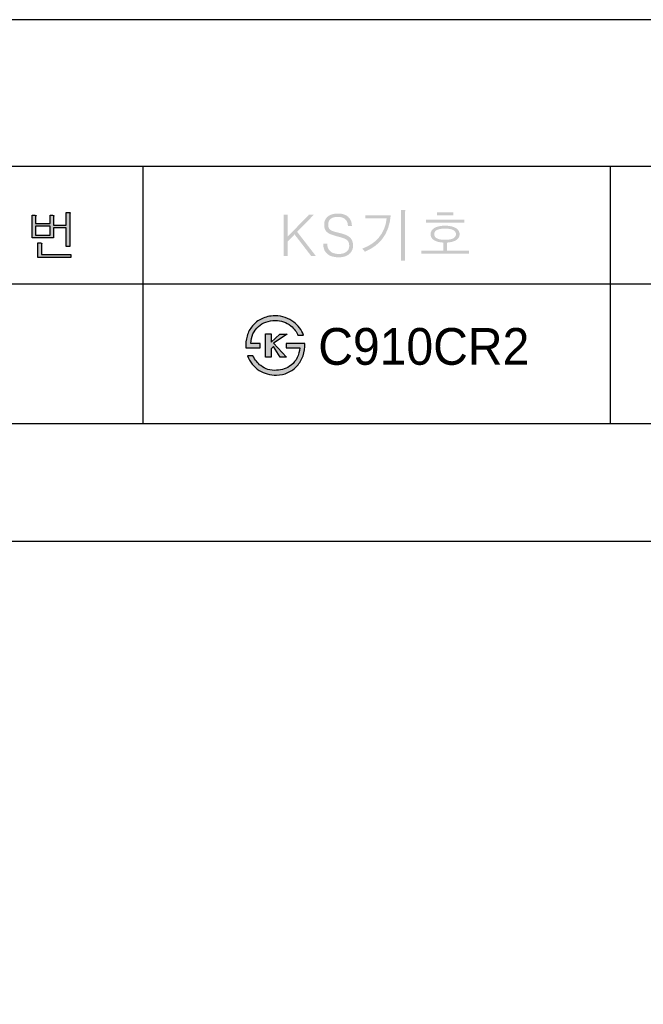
# Model space of a CAD drawing. Extents: x 63227 to 65653, y 58124 to 61555.
# Tile 8 of 9: x 64634 to 65144, y 60751 to 61555. Entities that reach past the tile are written whole.
import ezdxf
from ezdxf.lldxf.tags import DXFTag

# ---------------------------------------------------------------- set-up
doc = ezdxf.new("R2010")
doc.units = 0
doc.header["$MEASUREMENT"] = 0
for name, color, linetype in [('Dim', 4, 'CONTINUOUS'), ('LINE', 7, 'CONTINUOUS'), ('LINE @ 1 VP1', 7, 'CONTINUOUS'), ('LINE @ 1 VPModel', 7, 'CONTINUOUS'), ('YA', 7, 'CONTINUOUS')]:
    doc.layers.add(name, color=color, linetype=linetype)
doc.styles.add('h', font='txt', dxfattribs={"height": 30})
tags = doc.linetypes.add('Amconstr', pattern=[9999, 9999, 0]).pattern_tags.tags
tags[6:7] = [DXFTag(74, 4), DXFTag(75, 0), DXFTag(340, '0'), DXFTag(46, 1.0), DXFTag(50, 0.0), DXFTag(44, 0.0), DXFTag(45, 0.0)]
tags[4:5] = [DXFTag(74, 4), DXFTag(75, 0), DXFTag(340, '0'), DXFTag(46, 1.0), DXFTag(50, 0.0), DXFTag(44, 0.0), DXFTag(45, 0.0)]

# ---------------------------------------------------------------- blocks, each defined once
blk = doc.blocks.new('*U50')
at = {"layer": 'LINE @ 1 VP1', "linetype": 'Amconstr'}
h = blk.add_hatch(color=256, dxfattribs=at)
h.dxf.hatch_style = 1
h.paths.add_polyline_path([(64661.99, 61393.7), (64662.03, 61394.08), (64662.2, 61394.41), (64662.28, 61394.61), (64662.31, 61394.69), (64662.32, 61394.76), (64662.33, 61394.82), (64662.33, 61394.85), (64662.32, 61394.88), (64662.32, 61394.9), (64662.31, 61394.93), (64662.29, 61394.94), (64662.28, 61394.96), (64662.25, 61394.99), (64662.22, 61395.01), (64662.12, 61395.05), (64662, 61395.09), (64661.86, 61395.12), (64661.02, 61395.17), (64659.15, 61395.17), (64659.15, 61388.53), (64647.22, 61388.53), (64647.22, 61393.91), (64647.31, 61394.29), (64647.52, 61394.58), (64647.62, 61394.74), (64647.65, 61394.81), (64647.67, 61394.87), (64647.68, 61394.89), (64647.68, 61394.92), (64647.68, 61394.95), (64647.68, 61394.97), (64647.68, 61394.99), (64647.67, 61395.01), (64647.66, 61395.03), (64647.64, 61395.05), (64647.63, 61395.05), (64647.62, 61395.06), (64647.6, 61395.07), (64647.53, 61395.1), (64647.33, 61395.14), (64646.63, 61395.17), (64644.48, 61395.17), (64644.48, 61376.8), (64661.99, 61376.8), (64661.99, 61384.83), (64672.33, 61384.83), (64672.33, 61369.71), (64675.17, 61369.71), (64675.17, 61395.97), (64675.21, 61396.34), (64675.38, 61396.68), (64675.46, 61396.87), (64675.51, 61397.03), (64675.52, 61397.09), (64675.53, 61397.14), (64675.52, 61397.17), (64675.52, 61397.19), (64675.51, 61397.21), (64675.49, 61397.25), (64675.47, 61397.28), (64675.45, 61397.3), (64675.42, 61397.32), (64675.38, 61397.34), (64675.34, 61397.35), (64675.25, 61397.38), (64675, 61397.42), (64674.66, 61397.44), (64672.33, 61397.44), (64672.33, 61387.19), (64661.99, 61387.19)])
h.paths.add_polyline_path([(64659.15, 61386.27), (64659.15, 61378.96), (64647.22, 61378.96), (64647.22, 61386.27)], flags=16)
h.paths.add_polyline_path([(64652.29, 61372.12), (64652.2, 61371.95), (64652.08, 61371.65), (64652.03, 61371.32), (64652.03, 61363.05), (64676.02, 61363.05), (64676.02, 61360.74), (64649.24, 61360.74), (64649.24, 61372.58), (64651.32, 61372.58), (64651.99, 61372.54), (64652.16, 61372.5), (64652.34, 61372.42), (64652.35, 61372.33), (64652.34, 61372.25)])
at = {"layer": 'LINE @ 1 VPModel', "linetype": 'Amconstr'}
h = blk.add_hatch(color=256, dxfattribs=at)
h.dxf.hatch_style = 1
h.paths.add_polyline_path([(64661.99, 61393.7), (64662.03, 61394.08), (64662.2, 61394.41), (64662.28, 61394.61), (64662.31, 61394.69), (64662.32, 61394.76), (64662.33, 61394.82), (64662.33, 61394.85), (64662.32, 61394.88), (64662.32, 61394.9), (64662.31, 61394.93), (64662.29, 61394.94), (64662.28, 61394.96), (64662.25, 61394.99), (64662.22, 61395.01), (64662.12, 61395.05), (64662, 61395.09), (64661.86, 61395.12), (64661.02, 61395.17), (64659.15, 61395.17), (64659.15, 61388.53), (64647.22, 61388.53), (64647.22, 61393.91), (64647.31, 61394.29), (64647.52, 61394.58), (64647.62, 61394.74), (64647.65, 61394.81), (64647.67, 61394.87), (64647.68, 61394.89), (64647.68, 61394.92), (64647.68, 61394.95), (64647.68, 61394.97), (64647.68, 61394.99), (64647.67, 61395.01), (64647.66, 61395.03), (64647.64, 61395.05), (64647.63, 61395.05), (64647.62, 61395.06), (64647.6, 61395.07), (64647.53, 61395.1), (64647.33, 61395.14), (64646.63, 61395.17), (64644.48, 61395.17), (64644.48, 61376.8), (64661.99, 61376.8), (64661.99, 61384.83), (64672.33, 61384.83), (64672.33, 61369.71), (64675.17, 61369.71), (64675.17, 61395.97), (64675.21, 61396.34), (64675.38, 61396.68), (64675.46, 61396.87), (64675.51, 61397.03), (64675.52, 61397.09), (64675.53, 61397.14), (64675.52, 61397.17), (64675.52, 61397.19), (64675.51, 61397.21), (64675.49, 61397.25), (64675.47, 61397.28), (64675.45, 61397.3), (64675.42, 61397.32), (64675.38, 61397.34), (64675.34, 61397.35), (64675.25, 61397.38), (64675, 61397.42), (64674.66, 61397.44), (64672.33, 61397.44), (64672.33, 61387.19), (64661.99, 61387.19)])
h.paths.add_polyline_path([(64659.15, 61386.27), (64659.15, 61378.96), (64647.22, 61378.96), (64647.22, 61386.27)], flags=16)
h.paths.add_polyline_path([(64652.29, 61372.12), (64652.2, 61371.95), (64652.08, 61371.65), (64652.03, 61371.32), (64652.03, 61363.05), (64676.02, 61363.05), (64676.02, 61360.74), (64649.24, 61360.74), (64649.24, 61372.58), (64651.32, 61372.58), (64651.99, 61372.54), (64652.16, 61372.5), (64652.34, 61372.42), (64652.35, 61372.33), (64652.34, 61372.25)])
blk = doc.blocks.new('*U51')
at = {"layer": 'LINE @ 1 VP1', "linetype": 'Amconstr'}
h = blk.add_hatch(color=256, dxfattribs=at)
h.dxf.hatch_style = 1
h.paths.add_polyline_path([(64860.89, 61381.69), (64874.67, 61395.78), (64870.64, 61395.78), (64853.13, 61377.76), (64853.13, 61395.78), (64850.01, 61395.78), (64850.01, 61361.82), (64853.13, 61361.82), (64853.13, 61373.78), (64858.77, 61379.56), (64872.45, 61361.82), (64876.28, 61361.82)])
h.paths.add_polyline_path([(64887.24, 61384.08), (64886.97, 61384.47), (64886.74, 61384.89), (64886.55, 61385.35), (64886.41, 61385.83), (64886.3, 61386.34), (64886.22, 61387.46), (64886.25, 61388.21), (64886.34, 61388.92), (64886.5, 61389.58), (64886.71, 61390.2), (64886.99, 61390.77), (64887.34, 61391.3), (64887.74, 61391.78), (64888.21, 61392.22), (64888.74, 61392.61), (64889.33, 61392.94), (64889.98, 61393.23), (64890.68, 61393.46), (64892.24, 61393.78), (64894.03, 61393.88), (64895.87, 61393.76), (64897.49, 61393.39), (64898.23, 61393.12), (64898.92, 61392.79), (64899.55, 61392.39), (64900.13, 61391.94), (64900.64, 61391.42), (64901.08, 61390.84), (64901.46, 61390.22), (64901.77, 61389.55), (64902.01, 61388.82), (64902.19, 61388.05), (64902.35, 61386.35), (64905.61, 61386.35), (64905.39, 61388.66), (64905.14, 61389.71), (64904.8, 61390.69), (64904.37, 61391.6), (64903.85, 61392.45), (64903.23, 61393.22), (64902.53, 61393.93), (64901.75, 61394.56), (64900.88, 61395.11), (64899.95, 61395.57), (64898.94, 61395.95), (64896.7, 61396.46), (64894.17, 61396.63), (64891.69, 61396.48), (64889.49, 61396.01), (64888.49, 61395.66), (64887.56, 61395.23), (64886.69, 61394.72), (64885.89, 61394.14), (64885.2, 61393.49), (64884.6, 61392.79), (64884.09, 61392.04), (64883.68, 61391.24), (64883.35, 61390.39), (64883.12, 61389.49), (64882.98, 61388.53), (64882.94, 61387.53), (64883.08, 61385.67), (64883.26, 61384.82), (64883.51, 61384.04), (64883.84, 61383.31), (64884.24, 61382.64), (64884.7, 61382.03), (64885.25, 61381.48), (64885.8, 61381.02), (64886.45, 61380.57), (64888.02, 61379.74), (64892.27, 61378.3), (64895.46, 61377.51), (64899.19, 61376.35), (64900.53, 61375.72), (64901.07, 61375.4), (64901.51, 61375.06), (64901.96, 61374.65), (64902.34, 61374.18), (64902.67, 61373.66), (64902.94, 61373.09), (64903.14, 61372.47), (64903.29, 61371.8), (64903.41, 61370.31), (64903.37, 61369.55), (64903.27, 61368.84), (64903.09, 61368.17), (64902.84, 61367.55), (64902.53, 61366.96), (64902.14, 61366.42), (64901.68, 61365.92), (64901.14, 61365.46), (64900.56, 61365.03), (64899.92, 61364.65), (64899.22, 61364.33), (64898.47, 61364.07), (64896.8, 61363.73), (64894.9, 61363.61), (64892.74, 61363.75), (64890.85, 61364.18), (64890.01, 61364.5), (64889.23, 61364.88), (64888.51, 61365.35), (64887.87, 61365.88), (64887.29, 61366.46), (64886.8, 61367.1), (64886.38, 61367.79), (64886.03, 61368.53), (64885.76, 61369.33), (64885.57, 61370.19), (64885.42, 61372.07), (64882.19, 61372.07), (64882.19, 61371.84), (64882.39, 61369.35), (64882.64, 61368.22), (64883, 61367.17), (64883.45, 61366.19), (64884.01, 61365.29), (64884.66, 61364.46), (64885.42, 61363.7), (64886.28, 61363.04), (64887.24, 61362.46), (64888.29, 61361.97), (64889.43, 61361.57), (64891.98, 61361.04), (64894.9, 61360.86), (64897.44, 61361.03), (64899.71, 61361.53), (64900.74, 61361.91), (64901.7, 61362.37), (64902.59, 61362.91), (64903.41, 61363.54), (64904.14, 61364.22), (64904.78, 61364.97), (64905.31, 61365.77), (64905.75, 61366.63), (64906.09, 61367.55), (64906.34, 61368.52), (64906.48, 61369.56), (64906.53, 61370.65), (64906.37, 61372.59), (64906.17, 61373.48), (64905.89, 61374.31), (64905.53, 61375.08), (64905.09, 61375.8), (64904.56, 61376.46), (64903.96, 61377.07), (64903.31, 61377.61), (64902.56, 61378.13), (64900.75, 61379.08), (64898.54, 61379.93), (64895.92, 61380.67), (64891.9, 61381.64), (64890.49, 61382.05), (64889.29, 61382.53), (64888.32, 61383.09), (64887.91, 61383.39), (64887.56, 61383.72)])
h.paths.add_polyline_path([(64936.5, 61389.57), (64937.33, 61395.21), (64916.62, 61395.21), (64916.62, 61392.62), (64933.95, 61392.62), (64933.22, 61388.21), (64931.9, 61384.12), (64929.98, 61380.35), (64927.48, 61376.91), (64924.7, 61374.08), (64921.54, 61371.66), (64918, 61369.64), (64914.08, 61368.03), (64916.25, 61365.44), (64920.57, 61367.59), (64924.38, 61370.04), (64927.67, 61372.81), (64930.44, 61375.89), (64933.05, 61379.91), (64935.07, 61384.46)])
h.paths.add_polyline_path([(64948.91, 61397.73), (64949, 61398.28), (64949.24, 61398.69), (64949.35, 61398.9), (64949.39, 61398.99), (64949.41, 61399.06), (64949.42, 61399.13), (64949.42, 61399.16), (64949.42, 61399.18), (64949.41, 61399.2), (64949.41, 61399.21), (64949.4, 61399.22), (64949.4, 61399.23), (64949.39, 61399.23), (64949.36, 61399.26), (64949.35, 61399.27), (64949.31, 61399.29), (64949.22, 61399.33), (64948.93, 61399.39), (64947.98, 61399.44), (64945.79, 61399.44), (64945.79, 61358.03), (64948.91, 61358.03)])
h.paths.add_polyline_path([(64988.37, 61397.64), (64974.97, 61397.64), (64974.97, 61395.26), (64988.37, 61395.26)])
h.paths.add_polyline_path([(64997.33, 61391.71), (64966, 61391.71), (64966, 61389.28), (64997.33, 61389.28)])
h.paths.add_polyline_path([(64990.65, 61384.65), (64989.81, 61385.12), (64988.89, 61385.54), (64986.81, 61386.17), (64984.41, 61386.56), (64981.69, 61386.68), (64978.92, 61386.56), (64976.5, 61386.17), (64974.42, 61385.54), (64973.51, 61385.12), (64972.68, 61384.65), (64972.02, 61384.16), (64971.44, 61383.64), (64970.96, 61383.08), (64970.56, 61382.48), (64970.26, 61381.84), (64970.04, 61381.17), (64969.9, 61380.45), (64969.86, 61379.7), (64969.9, 61379.02), (64970.01, 61378.37), (64970.2, 61377.75), (64970.47, 61377.16), (64970.81, 61376.6), (64971.23, 61376.08), (64971.73, 61375.58), (64972.3, 61375.11), (64973.01, 61374.65), (64973.81, 61374.25), (64975.61, 61373.59), (64977.72, 61373.14), (64980.13, 61372.89), (64980.13, 61366.42), (64962.15, 61366.42), (64962.15, 61363.93), (65001.18, 61363.93), (65001.18, 61366.42), (64983.25, 61366.42), (64983.25, 61372.89), (64985.62, 61373.14), (64987.71, 61373.59), (64989.51, 61374.25), (64990.3, 61374.65), (64991.02, 61375.11), (64991.6, 61375.58), (64992.11, 61376.08), (64992.54, 61376.6), (64992.89, 61377.16), (64993.16, 61377.75), (64993.36, 61378.37), (64993.47, 61379.02), (64993.51, 61379.7), (64993.47, 61380.45), (64993.33, 61381.17), (64993.11, 61381.84), (64992.8, 61382.48), (64992.39, 61383.08), (64991.9, 61383.64), (64991.32, 61384.16)])
h.paths.add_polyline_path([(64977.73, 61384), (64979.57, 61384.23), (64981.69, 61384.3), (64983.78, 61384.23), (64985.6, 61384), (64987.13, 61383.63), (64987.79, 61383.38), (64988.38, 61383.1), (64988.89, 61382.79), (64989.33, 61382.45), (64989.7, 61382.08), (64990.01, 61381.68), (64990.24, 61381.24), (64990.41, 61380.77), (64990.52, 61380.26), (64990.55, 61379.73), (64990.52, 61379.21), (64990.41, 61378.72), (64990.24, 61378.26), (64990.01, 61377.83), (64989.7, 61377.43), (64989.33, 61377.06), (64988.89, 61376.71), (64988.38, 61376.4), (64987.78, 61376.11), (64987.11, 61375.85), (64985.58, 61375.46), (64983.77, 61375.23), (64981.69, 61375.15), (64979.57, 61375.23), (64977.73, 61375.46), (64976.17, 61375.85), (64975.5, 61376.11), (64974.9, 61376.4), (64974.41, 61376.71), (64973.99, 61377.06), (64973.63, 61377.43), (64973.34, 61377.83), (64973.11, 61378.26), (64972.95, 61378.72), (64972.86, 61379.21), (64972.82, 61379.73), (64972.86, 61380.26), (64972.95, 61380.77), (64973.11, 61381.24), (64973.34, 61381.68), (64973.63, 61382.08), (64973.99, 61382.45), (64974.41, 61382.79), (64974.9, 61383.1), (64975.5, 61383.38), (64976.17, 61383.63)], flags=16)
h.paths.add_polyline_path([(65192.36, 61395.32), (65175.14, 61395.32), (65175.14, 61393.01), (65182.91, 61393.01), (65182.72, 61389.45), (65182.19, 61386.07), (65181.31, 61382.87), (65180.1, 61379.86), (65178.69, 61377.29), (65177.07, 61375.07), (65175.25, 61373.22), (65173.21, 61371.71), (65175.14, 61369.53), (65178.08, 61372.49), (65180.52, 61375.66), (65182.52, 61379.22), (65183.92, 61382.93), (65184.23, 61381.32), (65184.8, 61379.65), (65185.65, 61377.92), (65186.78, 61376.13), (65189.06, 61373.23), (65191.69, 61370.66), (65193.75, 61372.81), (65191.79, 61374.23), (65190.06, 61375.98), (65188.58, 61378.05), (65187.32, 61380.45), (65186.26, 61383.39), (65185.64, 61386.47), (65185.46, 61389.67), (65185.73, 61393.01), (65192.36, 61393.01)])
h.paths.add_polyline_path([(65199.21, 61397.03), (65199.25, 61397.45), (65199.42, 61397.79), (65199.51, 61397.98), (65199.56, 61398.13), (65199.57, 61398.18), (65199.57, 61398.21), (65199.57, 61398.23), (65199.57, 61398.25), (65199.56, 61398.27), (65199.56, 61398.28), (65199.55, 61398.29), (65199.52, 61398.32), (65199.48, 61398.33), (65199.39, 61398.37), (65199.15, 61398.42), (65198.37, 61398.46), (65196.31, 61398.46), (65196.31, 61385.99), (65189.93, 61385.99), (65189.93, 61383.77), (65196.31, 61383.77), (65196.31, 61363.62), (65199.21, 61363.62)])
h.paths.add_polyline_path([(65206.34, 61397.85), (65206.38, 61398.19), (65206.55, 61398.44), (65206.63, 61398.63), (65206.68, 61398.79), (65206.7, 61398.85), (65206.7, 61398.91), (65206.7, 61398.93), (65206.69, 61398.95), (65206.68, 61398.97), (65206.67, 61398.99), (65206.67, 61399), (65206.66, 61399.01), (65206.63, 61399.03), (65206.6, 61399.04), (65206.57, 61399.06), (65206.48, 61399.09), (65206.38, 61399.11), (65206.1, 61399.14), (65205.74, 61399.16), (65203.5, 61399.16), (65203.5, 61361.52), (65206.34, 61361.52)])
h.paths.add_polyline_path([(65263.33, 61396.13), (65237.6, 61396.13), (65237.6, 61380.01), (65249.05, 61380.01), (65249.05, 61369.19), (65232.71, 61369.19), (65232.71, 61366.89), (65268.18, 61366.89), (65268.18, 61369.19), (65251.89, 61369.19), (65251.89, 61380.01), (65263.9, 61380.01), (65263.9, 61382.37), (65240.44, 61382.37), (65240.44, 61393.77), (65263.33, 61393.77)])
h.paths.add_polyline_path([(65294.51, 61396.41), (65294.6, 61396.96), (65294.77, 61397.42), (65294.85, 61397.65), (65294.87, 61397.74), (65294.88, 61397.83), (65294.88, 61397.9), (65294.88, 61397.93), (65294.87, 61397.96), (65294.86, 61397.99), (65294.84, 61398.01), (65294.83, 61398.03), (65294.81, 61398.05), (65294.78, 61398.07), (65294.74, 61398.1), (65294.65, 61398.14), (65294.52, 61398.18), (65294.37, 61398.21), (65293.5, 61398.26), (65291.68, 61398.26), (65291.68, 61377.67), (65303.29, 61378.18), (65311.74, 61379.52), (65311.36, 61381.96), (65302.75, 61380.45), (65294.51, 61380.03)])
h.paths.add_polyline_path([(65321.01, 61397.9), (65321.06, 61398.23), (65321.18, 61398.52), (65321.27, 61398.69), (65321.32, 61398.83), (65321.33, 61398.88), (65321.33, 61398.91), (65321.33, 61398.93), (65321.33, 61398.94), (65321.32, 61398.96), (65321.32, 61398.97), (65321.31, 61398.98), (65321.29, 61399.01), (65321.27, 61399.03), (65321.24, 61399.04), (65321.2, 61399.06), (65321.12, 61399.09), (65321.02, 61399.11), (65320.76, 61399.14), (65320.42, 61399.16), (65318.18, 61399.16), (65318.18, 61394.41), (65306.29, 61394.41), (65306.29, 61392.05), (65318.18, 61392.05), (65318.18, 61388.06), (65306.29, 61388.06), (65306.29, 61385.7), (65318.18, 61385.7), (65318.18, 61371.42), (65321.01, 61371.42)])
h.paths.add_polyline_path([(65297.88, 61373.06), (65297.92, 61373.39), (65298.05, 61373.69), (65298.13, 61373.86), (65298.18, 61373.99), (65298.2, 61374.05), (65298.2, 61374.07), (65298.2, 61374.09), (65298.19, 61374.11), (65298.19, 61374.12), (65298.19, 61374.13), (65298.18, 61374.15), (65298.15, 61374.17), (65298.12, 61374.19), (65298.05, 61374.22), (65297.95, 61374.25), (65297.84, 61374.28), (65297.16, 61374.32), (65295.09, 61374.32), (65295.09, 61362.48), (65321.86, 61362.48), (65321.86, 61364.78), (65297.88, 61364.78)])
h.paths.add_polyline_path([(65369.81, 61390.09), (65370.11, 61390.6), (65370.32, 61391.12), (65370.44, 61391.67), (65370.48, 61392.25), (65370.44, 61392.84), (65370.32, 61393.41), (65370.11, 61393.95), (65369.81, 61394.46), (65369.43, 61394.95), (65368.97, 61395.41), (65368.43, 61395.84), (65367.8, 61396.24), (65366.19, 61396.98), (65364.31, 61397.5), (65362.16, 61397.82), (65359.74, 61397.92), (65357.29, 61397.82), (65355.13, 61397.5), (65353.24, 61396.98), (65351.63, 61396.24), (65351.01, 61395.84), (65350.47, 61395.41), (65350.02, 61394.95), (65349.65, 61394.46), (65349.36, 61393.95), (65349.15, 61393.41), (65349.03, 61392.84), (65348.99, 61392.25), (65349.03, 61391.67), (65349.15, 61391.12), (65349.36, 61390.6), (65349.65, 61390.09), (65350.02, 61389.62), (65350.47, 61389.17), (65351.01, 61388.74), (65351.63, 61388.34), (65352.4, 61387.94), (65353.24, 61387.59), (65355.13, 61387.05), (65357.29, 61386.73), (65359.74, 61386.62), (65362.16, 61386.73), (65364.31, 61387.05), (65366.19, 61387.59), (65367.03, 61387.94), (65367.8, 61388.34), (65368.43, 61388.74), (65368.97, 61389.17), (65369.43, 61389.62)])
h.paths.add_polyline_path([(65366.52, 61390.3), (65366.11, 61390.04), (65365.64, 61389.8), (65364.48, 61389.35), (65363.12, 61389.04), (65359.74, 61388.78), (65356.35, 61389.04), (65354.96, 61389.35), (65353.79, 61389.8), (65353.33, 61390.04), (65352.93, 61390.3), (65352.59, 61390.58), (65352.32, 61390.88), (65352.1, 61391.19), (65351.95, 61391.53), (65351.89, 61391.7), (65351.86, 61391.88), (65351.82, 61392.25), (65351.86, 61392.63), (65351.95, 61392.99), (65352.1, 61393.33), (65352.32, 61393.65), (65352.59, 61393.96), (65352.93, 61394.24), (65353.33, 61394.5), (65353.79, 61394.74), (65354.96, 61395.19), (65356.35, 61395.5), (65359.74, 61395.76), (65363.09, 61395.5), (65364.47, 61395.19), (65365.64, 61394.74), (65366.11, 61394.5), (65366.52, 61394.24), (65366.86, 61393.96), (65367.14, 61393.65), (65367.36, 61393.33), (65367.52, 61392.99), (65367.58, 61392.81), (65367.62, 61392.63), (65367.65, 61392.25), (65367.62, 61391.88), (65367.58, 61391.7), (65367.52, 61391.53), (65367.45, 61391.36), (65367.36, 61391.19), (65367.14, 61390.88), (65366.86, 61390.58)], flags=16)
h.paths.add_polyline_path([(65372.07, 61383.33), (65371.78, 61385.59), (65356.85, 61384.5), (65346.27, 61384.33), (65346.65, 61382.27), (65346.71, 61381.88), (65346.79, 61381.59), (65346.84, 61381.49), (65346.88, 61381.4), (65346.91, 61381.37), (65346.93, 61381.34), (65346.96, 61381.32), (65346.97, 61381.32), (65346.98, 61381.31), (65346.99, 61381.31), (65347, 61381.31), (65347.02, 61381.31), (65347.04, 61381.31), (65347.06, 61381.31), (65347.11, 61381.33), (65347.16, 61381.36), (65347.29, 61381.46), (65347.44, 61381.6), (65347.74, 61381.86), (65348.12, 61381.98), (65358.37, 61382.32), (65358.37, 61376.44), (65361.15, 61376.44), (65361.15, 61382.4), (65366.61, 61382.82)])
at = {"layer": 'LINE @ 1 VPModel', "linetype": 'Amconstr'}
h = blk.add_hatch(color=256, dxfattribs=at)
h.dxf.hatch_style = 1
h.paths.add_polyline_path([(64860.89, 61381.69), (64874.67, 61395.78), (64870.64, 61395.78), (64853.13, 61377.76), (64853.13, 61395.78), (64850.01, 61395.78), (64850.01, 61361.82), (64853.13, 61361.82), (64853.13, 61373.78), (64858.77, 61379.56), (64872.45, 61361.82), (64876.28, 61361.82)])
h.paths.add_polyline_path([(64887.24, 61384.08), (64886.97, 61384.47), (64886.74, 61384.89), (64886.55, 61385.35), (64886.41, 61385.83), (64886.3, 61386.34), (64886.22, 61387.46), (64886.25, 61388.21), (64886.34, 61388.92), (64886.5, 61389.58), (64886.71, 61390.2), (64886.99, 61390.77), (64887.34, 61391.3), (64887.74, 61391.78), (64888.21, 61392.22), (64888.74, 61392.61), (64889.33, 61392.94), (64889.98, 61393.23), (64890.68, 61393.46), (64892.24, 61393.78), (64894.03, 61393.88), (64895.87, 61393.76), (64897.49, 61393.39), (64898.23, 61393.12), (64898.92, 61392.79), (64899.55, 61392.39), (64900.13, 61391.94), (64900.64, 61391.42), (64901.08, 61390.84), (64901.46, 61390.22), (64901.77, 61389.55), (64902.01, 61388.82), (64902.19, 61388.05), (64902.35, 61386.35), (64905.61, 61386.35), (64905.39, 61388.66), (64905.14, 61389.71), (64904.8, 61390.69), (64904.37, 61391.6), (64903.85, 61392.45), (64903.23, 61393.22), (64902.53, 61393.93), (64901.75, 61394.56), (64900.88, 61395.11), (64899.95, 61395.57), (64898.94, 61395.95), (64896.7, 61396.46), (64894.17, 61396.63), (64891.69, 61396.48), (64889.49, 61396.01), (64888.49, 61395.66), (64887.56, 61395.23), (64886.69, 61394.72), (64885.89, 61394.14), (64885.2, 61393.49), (64884.6, 61392.79), (64884.09, 61392.04), (64883.68, 61391.24), (64883.35, 61390.39), (64883.12, 61389.49), (64882.98, 61388.53), (64882.94, 61387.53), (64883.08, 61385.67), (64883.26, 61384.82), (64883.51, 61384.04), (64883.84, 61383.31), (64884.24, 61382.64), (64884.7, 61382.03), (64885.25, 61381.48), (64885.8, 61381.02), (64886.45, 61380.57), (64888.02, 61379.74), (64892.27, 61378.3), (64895.46, 61377.51), (64899.19, 61376.35), (64900.53, 61375.72), (64901.07, 61375.4), (64901.51, 61375.06), (64901.96, 61374.65), (64902.34, 61374.18), (64902.67, 61373.66), (64902.94, 61373.09), (64903.14, 61372.47), (64903.29, 61371.8), (64903.41, 61370.31), (64903.37, 61369.55), (64903.27, 61368.84), (64903.09, 61368.17), (64902.84, 61367.55), (64902.53, 61366.96), (64902.14, 61366.42), (64901.68, 61365.92), (64901.14, 61365.46), (64900.56, 61365.03), (64899.92, 61364.65), (64899.22, 61364.33), (64898.47, 61364.07), (64896.8, 61363.73), (64894.9, 61363.61), (64892.74, 61363.75), (64890.85, 61364.18), (64890.01, 61364.5), (64889.23, 61364.88), (64888.51, 61365.35), (64887.87, 61365.88), (64887.29, 61366.46), (64886.8, 61367.1), (64886.38, 61367.79), (64886.03, 61368.53), (64885.76, 61369.33), (64885.57, 61370.19), (64885.42, 61372.07), (64882.19, 61372.07), (64882.19, 61371.84), (64882.39, 61369.35), (64882.64, 61368.22), (64883, 61367.17), (64883.45, 61366.19), (64884.01, 61365.29), (64884.66, 61364.46), (64885.42, 61363.7), (64886.28, 61363.04), (64887.24, 61362.46), (64888.29, 61361.97), (64889.43, 61361.57), (64891.98, 61361.04), (64894.9, 61360.86), (64897.44, 61361.03), (64899.71, 61361.53), (64900.74, 61361.91), (64901.7, 61362.37), (64902.59, 61362.91), (64903.41, 61363.54), (64904.14, 61364.22), (64904.78, 61364.97), (64905.31, 61365.77), (64905.75, 61366.63), (64906.09, 61367.55), (64906.34, 61368.52), (64906.48, 61369.56), (64906.53, 61370.65), (64906.37, 61372.59), (64906.17, 61373.48), (64905.89, 61374.31), (64905.53, 61375.08), (64905.09, 61375.8), (64904.56, 61376.46), (64903.96, 61377.07), (64903.31, 61377.61), (64902.56, 61378.13), (64900.75, 61379.08), (64898.54, 61379.93), (64895.92, 61380.67), (64891.9, 61381.64), (64890.49, 61382.05), (64889.29, 61382.53), (64888.32, 61383.09), (64887.91, 61383.39), (64887.56, 61383.72)])
h.paths.add_polyline_path([(64936.5, 61389.57), (64937.33, 61395.21), (64916.62, 61395.21), (64916.62, 61392.62), (64933.95, 61392.62), (64933.22, 61388.21), (64931.9, 61384.12), (64929.98, 61380.35), (64927.48, 61376.91), (64924.7, 61374.08), (64921.54, 61371.66), (64918, 61369.64), (64914.08, 61368.03), (64916.25, 61365.44), (64920.57, 61367.59), (64924.38, 61370.04), (64927.67, 61372.81), (64930.44, 61375.89), (64933.05, 61379.91), (64935.07, 61384.46)])
h.paths.add_polyline_path([(64948.91, 61397.73), (64949, 61398.28), (64949.24, 61398.69), (64949.35, 61398.9), (64949.39, 61398.99), (64949.41, 61399.06), (64949.42, 61399.13), (64949.42, 61399.16), (64949.42, 61399.18), (64949.41, 61399.2), (64949.41, 61399.21), (64949.4, 61399.22), (64949.4, 61399.23), (64949.39, 61399.23), (64949.36, 61399.26), (64949.35, 61399.27), (64949.31, 61399.29), (64949.22, 61399.33), (64948.93, 61399.39), (64947.98, 61399.44), (64945.79, 61399.44), (64945.79, 61358.03), (64948.91, 61358.03)])
h.paths.add_polyline_path([(64988.37, 61397.64), (64974.97, 61397.64), (64974.97, 61395.26), (64988.37, 61395.26)])
h.paths.add_polyline_path([(64997.33, 61391.71), (64966, 61391.71), (64966, 61389.28), (64997.33, 61389.28)])
h.paths.add_polyline_path([(64990.65, 61384.65), (64989.81, 61385.12), (64988.89, 61385.54), (64986.81, 61386.17), (64984.41, 61386.56), (64981.69, 61386.68), (64978.92, 61386.56), (64976.5, 61386.17), (64974.42, 61385.54), (64973.51, 61385.12), (64972.68, 61384.65), (64972.02, 61384.16), (64971.44, 61383.64), (64970.96, 61383.08), (64970.56, 61382.48), (64970.26, 61381.84), (64970.04, 61381.17), (64969.9, 61380.45), (64969.86, 61379.7), (64969.9, 61379.02), (64970.01, 61378.37), (64970.2, 61377.75), (64970.47, 61377.16), (64970.81, 61376.6), (64971.23, 61376.08), (64971.73, 61375.58), (64972.3, 61375.11), (64973.01, 61374.65), (64973.81, 61374.25), (64975.61, 61373.59), (64977.72, 61373.14), (64980.13, 61372.89), (64980.13, 61366.42), (64962.15, 61366.42), (64962.15, 61363.93), (65001.18, 61363.93), (65001.18, 61366.42), (64983.25, 61366.42), (64983.25, 61372.89), (64985.62, 61373.14), (64987.71, 61373.59), (64989.51, 61374.25), (64990.3, 61374.65), (64991.02, 61375.11), (64991.6, 61375.58), (64992.11, 61376.08), (64992.54, 61376.6), (64992.89, 61377.16), (64993.16, 61377.75), (64993.36, 61378.37), (64993.47, 61379.02), (64993.51, 61379.7), (64993.47, 61380.45), (64993.33, 61381.17), (64993.11, 61381.84), (64992.8, 61382.48), (64992.39, 61383.08), (64991.9, 61383.64), (64991.32, 61384.16)])
h.paths.add_polyline_path([(64977.73, 61384), (64979.57, 61384.23), (64981.69, 61384.3), (64983.78, 61384.23), (64985.6, 61384), (64987.13, 61383.63), (64987.79, 61383.38), (64988.38, 61383.1), (64988.89, 61382.79), (64989.33, 61382.45), (64989.7, 61382.08), (64990.01, 61381.68), (64990.24, 61381.24), (64990.41, 61380.77), (64990.52, 61380.26), (64990.55, 61379.73), (64990.52, 61379.21), (64990.41, 61378.72), (64990.24, 61378.26), (64990.01, 61377.83), (64989.7, 61377.43), (64989.33, 61377.06), (64988.89, 61376.71), (64988.38, 61376.4), (64987.78, 61376.11), (64987.11, 61375.85), (64985.58, 61375.46), (64983.77, 61375.23), (64981.69, 61375.15), (64979.57, 61375.23), (64977.73, 61375.46), (64976.17, 61375.85), (64975.5, 61376.11), (64974.9, 61376.4), (64974.41, 61376.71), (64973.99, 61377.06), (64973.63, 61377.43), (64973.34, 61377.83), (64973.11, 61378.26), (64972.95, 61378.72), (64972.86, 61379.21), (64972.82, 61379.73), (64972.86, 61380.26), (64972.95, 61380.77), (64973.11, 61381.24), (64973.34, 61381.68), (64973.63, 61382.08), (64973.99, 61382.45), (64974.41, 61382.79), (64974.9, 61383.1), (64975.5, 61383.38), (64976.17, 61383.63)], flags=16)
h.paths.add_polyline_path([(65192.36, 61395.32), (65175.14, 61395.32), (65175.14, 61393.01), (65182.91, 61393.01), (65182.72, 61389.45), (65182.19, 61386.07), (65181.31, 61382.87), (65180.1, 61379.86), (65178.69, 61377.29), (65177.07, 61375.07), (65175.25, 61373.22), (65173.21, 61371.71), (65175.14, 61369.53), (65178.08, 61372.49), (65180.52, 61375.66), (65182.52, 61379.22), (65183.92, 61382.93), (65184.23, 61381.32), (65184.8, 61379.65), (65185.65, 61377.92), (65186.78, 61376.13), (65189.06, 61373.23), (65191.69, 61370.66), (65193.75, 61372.81), (65191.79, 61374.23), (65190.06, 61375.98), (65188.58, 61378.05), (65187.32, 61380.45), (65186.26, 61383.39), (65185.64, 61386.47), (65185.46, 61389.67), (65185.73, 61393.01), (65192.36, 61393.01)])
h.paths.add_polyline_path([(65199.21, 61397.03), (65199.25, 61397.45), (65199.42, 61397.79), (65199.51, 61397.98), (65199.56, 61398.13), (65199.57, 61398.18), (65199.57, 61398.21), (65199.57, 61398.23), (65199.57, 61398.25), (65199.56, 61398.27), (65199.56, 61398.28), (65199.55, 61398.29), (65199.52, 61398.32), (65199.48, 61398.33), (65199.39, 61398.37), (65199.15, 61398.42), (65198.37, 61398.46), (65196.31, 61398.46), (65196.31, 61385.99), (65189.93, 61385.99), (65189.93, 61383.77), (65196.31, 61383.77), (65196.31, 61363.62), (65199.21, 61363.62)])
h.paths.add_polyline_path([(65206.34, 61397.85), (65206.38, 61398.19), (65206.55, 61398.44), (65206.63, 61398.63), (65206.68, 61398.79), (65206.7, 61398.85), (65206.7, 61398.91), (65206.7, 61398.93), (65206.69, 61398.95), (65206.68, 61398.97), (65206.67, 61398.99), (65206.67, 61399), (65206.66, 61399.01), (65206.63, 61399.03), (65206.6, 61399.04), (65206.57, 61399.06), (65206.48, 61399.09), (65206.38, 61399.11), (65206.1, 61399.14), (65205.74, 61399.16), (65203.5, 61399.16), (65203.5, 61361.52), (65206.34, 61361.52)])
h.paths.add_polyline_path([(65263.33, 61396.13), (65237.6, 61396.13), (65237.6, 61380.01), (65249.05, 61380.01), (65249.05, 61369.19), (65232.71, 61369.19), (65232.71, 61366.89), (65268.18, 61366.89), (65268.18, 61369.19), (65251.89, 61369.19), (65251.89, 61380.01), (65263.9, 61380.01), (65263.9, 61382.37), (65240.44, 61382.37), (65240.44, 61393.77), (65263.33, 61393.77)])
h.paths.add_polyline_path([(65294.51, 61396.41), (65294.6, 61396.96), (65294.77, 61397.42), (65294.85, 61397.65), (65294.87, 61397.74), (65294.88, 61397.83), (65294.88, 61397.9), (65294.88, 61397.93), (65294.87, 61397.96), (65294.86, 61397.99), (65294.84, 61398.01), (65294.83, 61398.03), (65294.81, 61398.05), (65294.78, 61398.07), (65294.74, 61398.1), (65294.65, 61398.14), (65294.52, 61398.18), (65294.37, 61398.21), (65293.5, 61398.26), (65291.68, 61398.26), (65291.68, 61377.67), (65303.29, 61378.18), (65311.74, 61379.52), (65311.36, 61381.96), (65302.75, 61380.45), (65294.51, 61380.03)])
h.paths.add_polyline_path([(65321.01, 61397.9), (65321.06, 61398.23), (65321.18, 61398.52), (65321.27, 61398.69), (65321.32, 61398.83), (65321.33, 61398.88), (65321.33, 61398.91), (65321.33, 61398.93), (65321.33, 61398.94), (65321.32, 61398.96), (65321.32, 61398.97), (65321.31, 61398.98), (65321.29, 61399.01), (65321.27, 61399.03), (65321.24, 61399.04), (65321.2, 61399.06), (65321.12, 61399.09), (65321.02, 61399.11), (65320.76, 61399.14), (65320.42, 61399.16), (65318.18, 61399.16), (65318.18, 61394.41), (65306.29, 61394.41), (65306.29, 61392.05), (65318.18, 61392.05), (65318.18, 61388.06), (65306.29, 61388.06), (65306.29, 61385.7), (65318.18, 61385.7), (65318.18, 61371.42), (65321.01, 61371.42)])
h.paths.add_polyline_path([(65297.88, 61373.06), (65297.92, 61373.39), (65298.05, 61373.69), (65298.13, 61373.86), (65298.18, 61373.99), (65298.2, 61374.05), (65298.2, 61374.07), (65298.2, 61374.09), (65298.19, 61374.11), (65298.19, 61374.12), (65298.19, 61374.13), (65298.18, 61374.15), (65298.15, 61374.17), (65298.12, 61374.19), (65298.05, 61374.22), (65297.95, 61374.25), (65297.84, 61374.28), (65297.16, 61374.32), (65295.09, 61374.32), (65295.09, 61362.48), (65321.86, 61362.48), (65321.86, 61364.78), (65297.88, 61364.78)])
h.paths.add_polyline_path([(65369.81, 61390.09), (65370.11, 61390.6), (65370.32, 61391.12), (65370.44, 61391.67), (65370.48, 61392.25), (65370.44, 61392.84), (65370.32, 61393.41), (65370.11, 61393.95), (65369.81, 61394.46), (65369.43, 61394.95), (65368.97, 61395.41), (65368.43, 61395.84), (65367.8, 61396.24), (65366.19, 61396.98), (65364.31, 61397.5), (65362.16, 61397.82), (65359.74, 61397.92), (65357.29, 61397.82), (65355.13, 61397.5), (65353.24, 61396.98), (65351.63, 61396.24), (65351.01, 61395.84), (65350.47, 61395.41), (65350.02, 61394.95), (65349.65, 61394.46), (65349.36, 61393.95), (65349.15, 61393.41), (65349.03, 61392.84), (65348.99, 61392.25), (65349.03, 61391.67), (65349.15, 61391.12), (65349.36, 61390.6), (65349.65, 61390.09), (65350.02, 61389.62), (65350.47, 61389.17), (65351.01, 61388.74), (65351.63, 61388.34), (65352.4, 61387.94), (65353.24, 61387.59), (65355.13, 61387.05), (65357.29, 61386.73), (65359.74, 61386.62), (65362.16, 61386.73), (65364.31, 61387.05), (65366.19, 61387.59), (65367.03, 61387.94), (65367.8, 61388.34), (65368.43, 61388.74), (65368.97, 61389.17), (65369.43, 61389.62)])
h.paths.add_polyline_path([(65366.52, 61390.3), (65366.11, 61390.04), (65365.64, 61389.8), (65364.48, 61389.35), (65363.12, 61389.04), (65359.74, 61388.78), (65356.35, 61389.04), (65354.96, 61389.35), (65353.79, 61389.8), (65353.33, 61390.04), (65352.93, 61390.3), (65352.59, 61390.58), (65352.32, 61390.88), (65352.1, 61391.19), (65351.95, 61391.53), (65351.89, 61391.7), (65351.86, 61391.88), (65351.82, 61392.25), (65351.86, 61392.63), (65351.95, 61392.99), (65352.1, 61393.33), (65352.32, 61393.65), (65352.59, 61393.96), (65352.93, 61394.24), (65353.33, 61394.5), (65353.79, 61394.74), (65354.96, 61395.19), (65356.35, 61395.5), (65359.74, 61395.76), (65363.09, 61395.5), (65364.47, 61395.19), (65365.64, 61394.74), (65366.11, 61394.5), (65366.52, 61394.24), (65366.86, 61393.96), (65367.14, 61393.65), (65367.36, 61393.33), (65367.52, 61392.99), (65367.58, 61392.81), (65367.62, 61392.63), (65367.65, 61392.25), (65367.62, 61391.88), (65367.58, 61391.7), (65367.52, 61391.53), (65367.45, 61391.36), (65367.36, 61391.19), (65367.14, 61390.88), (65366.86, 61390.58)], flags=16)
h.paths.add_polyline_path([(65372.07, 61383.33), (65371.78, 61385.59), (65356.85, 61384.5), (65346.27, 61384.33), (65346.65, 61382.27), (65346.71, 61381.88), (65346.79, 61381.59), (65346.84, 61381.49), (65346.88, 61381.4), (65346.91, 61381.37), (65346.93, 61381.34), (65346.96, 61381.32), (65346.97, 61381.32), (65346.98, 61381.31), (65346.99, 61381.31), (65347, 61381.31), (65347.02, 61381.31), (65347.04, 61381.31), (65347.06, 61381.31), (65347.11, 61381.33), (65347.16, 61381.36), (65347.29, 61381.46), (65347.44, 61381.6), (65347.74, 61381.86), (65348.12, 61381.98), (65358.37, 61382.32), (65358.37, 61376.44), (65361.15, 61376.44), (65361.15, 61382.4), (65366.61, 61382.82)])

msp = doc.modelspace()

# ---------------------------------------------------------------- hatches: boundary and pattern name
at = {"layer": 'LINE'}
h = msp.add_hatch(color=256, dxfattribs=at)
h.dxf.hatch_style = 1
edge = h.paths.add_edge_path()
edge.add_spline(control_points=[(64858.29, 61307.97), (64854.07, 61311.3), (64848.88, 61313.01), (64842.71, 61313.08)], knot_values=[4, 4, 4, 4, 5, 5, 5, 5], degree=3, periodic=0)
edge.add_spline(control_points=[(64842.71, 61313.08), (64838.73, 61313.04), (64835.14, 61312.27), (64831.93, 61310.77)], knot_values=[3, 3, 3, 3, 4, 4, 4, 4], degree=3, periodic=0)
edge.add_spline(control_points=[(64831.93, 61310.77), (64828.96, 61309.38), (64826.44, 61307.4), (64824.37, 61304.85)], knot_values=[2, 2, 2, 2, 3, 3, 3, 3], degree=3, periodic=0)
edge.add_spline(control_points=[(64824.37, 61304.85), (64822.38, 61302.48), (64820.91, 61299.72), (64819.97, 61296.6)], knot_values=[1, 1, 1, 1, 2, 2, 2, 2], degree=3, periodic=0)
edge.add_spline(control_points=[(64819.97, 61296.6), (64819.07, 61293.55), (64818.72, 61290.37), (64818.9, 61287.06)], knot_values=[0, 0, 0, 0, 1, 1, 1, 1], degree=3, periodic=0)
edge.add_spline(control_points=[(64818.9, 61287.06), (64818.9, 61287.06), (64818.9, 61287.06), (64818.9, 61287.06), (64818.9, 61287.06), (64830.82, 61287.06), (64830.82, 61287.06), (64830.82, 61287.06), (64830.82, 61290.6), (64830.82, 61290.6), (64830.82, 61290.6), (64823.04, 61290.6), (64823.04, 61290.6)], knot_values=[11.00004, 11.00004, 11.00004, 11.00004, 12, 12, 12, 13, 13, 13, 14, 14, 14, 14.99996, 14.99996, 14.99996, 14.99996], degree=3, periodic=0)
edge.add_spline(control_points=[(64823.04, 61290.6), (64823.04, 61290.6), (64823.04, 61290.6), (64823.04, 61290.6)], knot_values=[11, 11, 11, 11, 11.00004, 11.00004, 11.00004, 11.00004], degree=3, periodic=0)
edge.add_spline(control_points=[(64823.04, 61290.6), (64823.34, 61296.27), (64825.39, 61300.84), (64829.19, 61304.3)], knot_values=[10, 10, 10, 10, 11, 11, 11, 11], degree=3, periodic=0)
edge.add_spline(control_points=[(64829.19, 61304.3), (64832.87, 61307.65), (64837.52, 61309.32), (64843.13, 61309.32)], knot_values=[9, 9, 9, 9, 10, 10, 10, 10], degree=3, periodic=0)
edge.add_spline(control_points=[(64843.13, 61309.32), (64847.79, 61309.32), (64851.97, 61307.87), (64855.66, 61304.98)], knot_values=[8, 8, 8, 8, 9, 9, 9, 9], degree=3, periodic=0)
edge.add_spline(control_points=[(64855.66, 61304.98), (64858.59, 61302.61), (64860.53, 61300.01), (64861.47, 61297.19)], knot_values=[7, 7, 7, 7, 8, 8, 8, 8], degree=3, periodic=0)
edge.add_spline(control_points=[(64861.47, 61297.19), (64861.47, 61297.19), (64866.13, 61297.19), (64866.13, 61297.19)], knot_values=[6.00001, 6.00001, 6.00001, 6.00001, 7, 7, 7, 7], degree=3, periodic=0)
edge.add_spline(control_points=[(64866.13, 61297.19), (64864.32, 61301.67), (64861.71, 61305.26), (64858.29, 61307.97)], knot_values=[5, 5, 5, 5, 6, 6, 6, 6], degree=3, periodic=0)
h = msp.add_hatch(color=256, dxfattribs=at)
h.dxf.hatch_style = 1
h.paths.add_polyline_path([(64841.67, 61290.73), (64852.61, 61298.17), (64846.8, 61298.17), (64839.58, 61291.63), (64839.58, 61298.34), (64835.15, 61298.34), (64835.15, 61279.45), (64839.58, 61279.45), (64839.58, 61286.16), (64841.67, 61288.02), (64847.03, 61279.45), (64852.1, 61279.45)])
h = msp.add_hatch(color=256, dxfattribs=at)
h.dxf.hatch_style = 1
edge = h.paths.add_edge_path()
edge.add_spline(control_points=[(64865.68, 61280.48), (64866.81, 61283.69), (64867.33, 61287.06), (64867.26, 61290.6)], knot_values=[0, 0, 0, 0, 1, 1, 1, 1], degree=3, periodic=0)
edge.add_spline(control_points=[(64867.26, 61290.6), (64867.26, 61290.6), (64867.26, 61290.6), (64867.26, 61290.6), (64867.26, 61290.6), (64851.88, 61290.6), (64851.88, 61290.6), (64851.88, 61290.6), (64851.88, 61287.06), (64851.88, 61287.06), (64851.88, 61287.06), (64863.04, 61287.06), (64863.05, 61287.06)], knot_values=[11.00004, 11.00004, 11.00004, 11.00004, 12, 12, 12, 13, 13, 13, 14, 14, 14, 14.99996, 14.99996, 14.99996, 14.99996], degree=3, periodic=0)
edge.add_spline(control_points=[(64863.05, 61287.06), (64863.05, 61287.06), (64863.05, 61287.06), (64863.05, 61287.06)], knot_values=[11, 11, 11, 11, 11.00004, 11.00004, 11.00004, 11.00004], degree=3, periodic=0)
edge.add_spline(control_points=[(64863.05, 61287.06), (64862.56, 61281.06), (64860.23, 61276.35), (64856.06, 61272.92)], knot_values=[10, 10, 10, 10, 11, 11, 11, 11], degree=3, periodic=0)
edge.add_spline(control_points=[(64856.06, 61272.92), (64852.5, 61270.07), (64848.49, 61268.64), (64844.07, 61268.64)], knot_values=[9, 9, 9, 9, 10, 10, 10, 10], degree=3, periodic=0)
edge.add_spline(control_points=[(64844.07, 61268.64), (64839.04, 61268.37), (64834.71, 61269.65), (64831.11, 61272.47)], knot_values=[8, 8, 8, 8, 9, 9, 9, 9], degree=3, periodic=0)
edge.add_spline(control_points=[(64831.11, 61272.47), (64828.63, 61274.43), (64826.5, 61277.14), (64824.69, 61280.59)], knot_values=[7, 7, 7, 7, 8, 8, 8, 8], degree=3, periodic=0)
edge.add_spline(control_points=[(64824.69, 61280.59), (64824.69, 61280.59), (64820.26, 61280.59), (64820.26, 61280.59)], knot_values=[6.00001, 6.00001, 6.00001, 6.00001, 7, 7, 7, 7], degree=3, periodic=0)
edge.add_spline(control_points=[(64820.26, 61280.59), (64822.36, 61275.33), (64825.57, 61271.33), (64829.89, 61268.58)], knot_values=[5, 5, 5, 5, 6, 6, 6, 6], degree=3, periodic=0)
edge.add_spline(control_points=[(64829.89, 61268.58), (64833.95, 61265.98), (64838.66, 61264.69), (64844.04, 61264.73)], knot_values=[4, 4, 4, 4, 5, 5, 5, 5], degree=3, periodic=0)
edge.add_spline(control_points=[(64844.04, 61264.73), (64847.35, 61264.73), (64850.46, 61265.4), (64853.39, 61266.76)], knot_values=[3, 3, 3, 3, 4, 4, 4, 4], degree=3, periodic=0)
edge.add_spline(control_points=[(64853.39, 61266.76), (64856.25, 61268.05), (64858.75, 61269.87), (64860.88, 61272.25)], knot_values=[2, 2, 2, 2, 3, 3, 3, 3], degree=3, periodic=0)
edge.add_spline(control_points=[(64860.88, 61272.25), (64862.99, 61274.62), (64864.59, 61277.36), (64865.68, 61280.48)], knot_values=[1, 1, 1, 1, 2, 2, 2, 2], degree=3, periodic=0)

# ---------------------------------------------------------------- linework, layer by layer
at = {"layer": 'YA', "color": 7}
for p, q in [((65494.57, 61434.98), (63418.57, 61434.98)), ((64735.29, 61224.98), (64735.29, 61434.98)), ((65116.77, 61224.62), (65116.77, 61434.62)), ((65494.57, 61338.98), (63813.06, 61338.98)), ((65494.57, 61224.98), (63418.57, 61224.98)), ((65494.57, 61128.98), (63418.57, 61128.98)), ((65494.57, 61128.98), (63418.57, 61128.98))]:
    msp.add_line(p, q, dxfattribs=at)
at = {"layer": 'YA', "color": 0}
msp.add_lwpolyline([(63227.21, 58124.5), (65652.71, 58124.5), (65652.71, 61554.85), (63227.21, 61554.85)], close=True, dxfattribs=at)
at = {"layer": 'YA', "color": 7}
for points in [[(64647.64, 61395.05), (64647.66, 61395.03), (64647.67, 61395.01), (64647.68, 61394.99), (64647.68, 61394.97), (64647.68, 61394.95), (64647.68, 61394.92), (64647.68, 61394.89), (64647.67, 61394.87), (64647.65, 61394.81), (64647.62, 61394.74), (64647.52, 61394.58), (64647.31, 61394.29), (64647.22, 61393.91), (64647.22, 61388.53), (64659.15, 61388.53), (64659.15, 61395.17), (64661.02, 61395.17), (64661.86, 61395.12), (64662, 61395.09), (64662.12, 61395.05), (64662.22, 61395.01), (64662.25, 61394.99), (64662.28, 61394.96), (64662.29, 61394.94), (64662.31, 61394.93), (64662.32, 61394.9), (64662.32, 61394.88), (64662.33, 61394.85), (64662.33, 61394.82), (64662.32, 61394.76), (64662.31, 61394.69), (64662.28, 61394.61), (64662.2, 61394.41), (64662.03, 61394.08), (64661.99, 61393.7), (64661.99, 61387.19), (64672.33, 61387.19), (64672.33, 61397.44), (64674.66, 61397.44), (64675, 61397.42), (64675.25, 61397.38), (64675.34, 61397.35), (64675.38, 61397.34), (64675.42, 61397.32), (64675.45, 61397.3), (64675.47, 61397.28), (64675.49, 61397.25), (64675.5, 61397.24), (64675.5, 61397.23), (64675.51, 61397.21), (64675.52, 61397.19), (64675.52, 61397.17), (64675.53, 61397.14), (64675.52, 61397.09), (64675.51, 61397.03), (64675.46, 61396.87), (64675.38, 61396.68), (64675.21, 61396.34), (64675.17, 61395.97), (64675.17, 61369.71), (64672.33, 61369.71), (64672.33, 61384.83), (64661.99, 61384.83), (64661.99, 61376.8), (64644.48, 61376.8), (64644.48, 61395.17), (64646.63, 61395.17), (64647.33, 61395.14), (64647.53, 61395.1), (64647.6, 61395.07), (64647.62, 61395.06), (64647.63, 61395.05), (64647.64, 61395.05)], [(64647.22, 61378.96), (64659.15, 61378.96), (64659.15, 61386.27), (64647.22, 61386.27), (64647.22, 61378.96)], [(64652.33, 61372.41), (64652.34, 61372.39), (64652.34, 61372.39), (64652.35, 61372.37), (64652.35, 61372.35), (64652.35, 61372.33), (64652.35, 61372.31), (64652.34, 61372.25), (64652.29, 61372.12), (64652.2, 61371.95), (64652.08, 61371.65), (64652.03, 61371.32), (64652.03, 61363.05), (64676.02, 61363.05), (64676.02, 61360.74), (64649.24, 61360.74), (64649.24, 61372.58), (64651.32, 61372.58), (64651.99, 61372.54), (64652.11, 61372.51), (64652.2, 61372.49), (64652.27, 61372.45), (64652.3, 61372.43), (64652.33, 61372.41)]]:
    msp.add_lwpolyline(points, dxfattribs=at)
msp.add_lwpolyline([(64839.58, 61291.63), (64846.8, 61298.17), (64852.61, 61298.17), (64841.67, 61290.73), (64852.1, 61279.45), (64847.03, 61279.45), (64841.67, 61288.02), (64839.58, 61286.16), (64839.58, 61279.45), (64835.15, 61279.45), (64835.15, 61298.34), (64839.58, 61298.34), (64839.58, 61291.63)], close=True, dxfattribs=at)
for points in [[(64818.9, 61287.06), (64818.72, 61290.37), (64819.07, 61293.55), (64819.97, 61296.6), (64820.91, 61299.72), (64822.38, 61302.48), (64824.37, 61304.85), (64826.44, 61307.4), (64828.96, 61309.38), (64831.93, 61310.77), (64835.14, 61312.27), (64838.73, 61313.04), (64842.71, 61313.08), (64848.88, 61313.01), (64854.07, 61311.3), (64858.29, 61307.97), (64861.71, 61305.26), (64864.32, 61301.67), (64866.13, 61297.19), (64866.13, 61297.19), (64861.47, 61297.19), (64861.47, 61297.19), (64860.53, 61300.01), (64858.59, 61302.61), (64855.66, 61304.98), (64851.97, 61307.87), (64847.79, 61309.32), (64843.13, 61309.32), (64837.52, 61309.32), (64832.87, 61307.65), (64829.19, 61304.3), (64825.39, 61300.84), (64823.34, 61296.27), (64823.04, 61290.6), (64823.04, 61290.6), (64830.82, 61290.6), (64830.82, 61290.6), (64830.82, 61290.6), (64830.82, 61287.06), (64830.82, 61287.06), (64830.82, 61287.06), (64818.9, 61287.06), (64818.9, 61287.06), (64818.9, 61287.06), (64818.9, 61287.06), (64818.9, 61287.06)], [(64867.26, 61290.6), (64867.33, 61287.06), (64866.81, 61283.69), (64865.68, 61280.48), (64864.59, 61277.36), (64862.99, 61274.62), (64860.88, 61272.25), (64858.75, 61269.87), (64856.25, 61268.05), (64853.39, 61266.76), (64850.46, 61265.4), (64847.35, 61264.73), (64844.04, 61264.73), (64838.66, 61264.69), (64833.95, 61265.98), (64829.89, 61268.58), (64825.57, 61271.33), (64822.36, 61275.33), (64820.26, 61280.59), (64820.26, 61280.59), (64824.69, 61280.59), (64824.69, 61280.59), (64826.5, 61277.14), (64828.63, 61274.43), (64831.11, 61272.47), (64834.71, 61269.65), (64839.04, 61268.37), (64844.07, 61268.64), (64848.49, 61268.64), (64852.5, 61270.07), (64856.06, 61272.92), (64860.23, 61276.35), (64862.56, 61281.06), (64863.05, 61287.06), (64863.05, 61287.06), (64851.88, 61287.06), (64851.88, 61287.06), (64851.88, 61287.06), (64851.88, 61290.6), (64851.88, 61290.6), (64851.88, 61290.6), (64867.26, 61290.6), (64867.26, 61290.6), (64867.26, 61290.6), (64867.26, 61290.6), (64867.26, 61290.6)]]:
    msp.add_open_spline(points, degree=3, knots=[0, 0, 0, 0, 1, 1, 1, 2, 2, 2, 3, 3, 3, 4, 4, 4, 5, 5, 5, 6, 6, 6, 7, 7, 7, 8, 8, 8, 9, 9, 9, 10, 10, 10, 11, 11, 11, 12, 12, 12, 13, 13, 13, 14, 14, 14, 15, 15, 15, 15], dxfattribs=at)

# ---------------------------------------------------------------- block references
at = {"layer": 'LINE', "color": 0}
for name in ['*U51', '*U50']:
    msp.add_blockref(name, (0, 0), dxfattribs=at)

# ---------------------------------------------------------------- texts
at = {"layer": 'Dim', "color": 0, "insert": (64878.11, 61303.14), "char_height": 30, "width": 440.8188, "attachment_point": 1, "style": 'h'}
msp.add_mtext('{\\fGulim|b0|i0|c129|p50;C910CR2}', dxfattribs=at)

doc.saveas('drawing.dxf')
